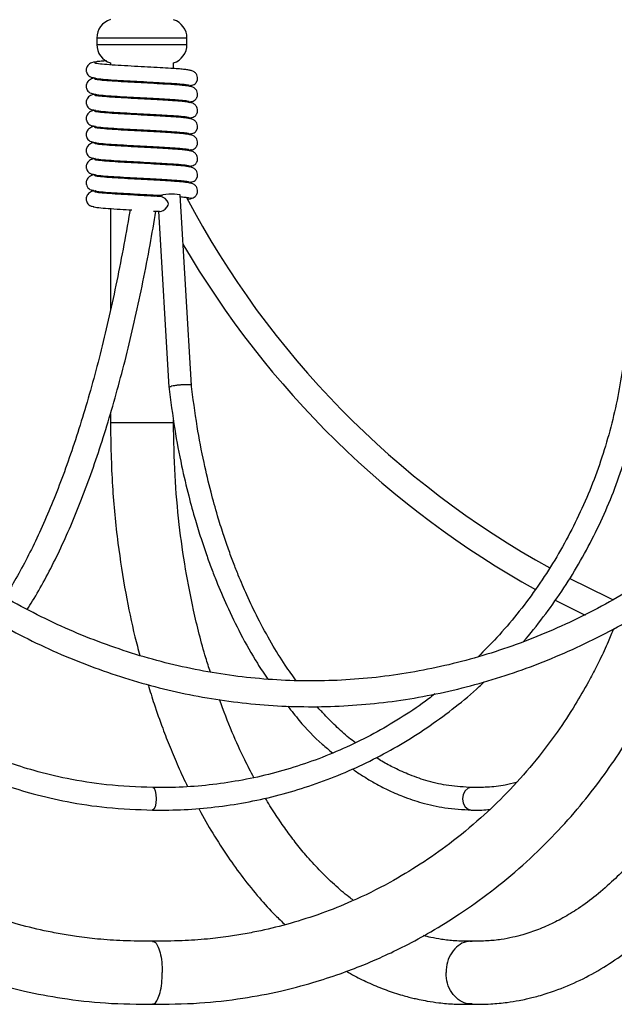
# Model space of a CAD drawing. Header units: millimetres. Extents: x 534 to 833, y 185 to 758.
# Tile 3 of 22: x 554 to 573, y 359 to 390. Entities that reach past the tile are written whole.
import ezdxf

# ---------------------------------------------------------------- set-up
doc = ezdxf.new("R2010")
doc.units = ezdxf.units.MM

msp = doc.modelspace()

# ---------------------------------------------------------------- linework, layer by layer
at = {"color": 7, "linetype": 'Continuous', "lineweight": 25}
for p, q in [((556.571, 389.246), (556.571, 389.046)), ((559.371, 389.246), (556.571, 389.246)), ((559.371, 389.046), (559.371, 389.246)), ((556.571, 389.046), (559.371, 389.046)), ((556.993, 388.473), (556.993, 388.413)), ((558.953, 388.299), (558.953, 388.474)), ((556.993, 387.952), (556.993, 387.913)), ((558.953, 387.799), (558.953, 387.838)), ((556.993, 387.452), (556.993, 387.413)), ((558.953, 387.299), (558.953, 387.338)), ((556.993, 386.952), (556.993, 386.913)), ((558.953, 386.799), (558.953, 386.838)), ((556.993, 386.452), (556.993, 386.413)), ((558.953, 386.299), (558.953, 386.338)), ((556.993, 385.952), (556.993, 385.913)), ((558.953, 385.799), (558.953, 385.838)), ((556.993, 385.452), (556.993, 385.413)), ((558.953, 385.299), (558.953, 385.338)), ((556.993, 384.952), (556.993, 384.913)), ((558.953, 384.799), (558.953, 384.838)), ((556.542, 384.507), (556.471, 384.493)), ((556.993, 384.452), (556.993, 384.413)), ((558.273, 384.38), (558.359, 384.336)), ((558.542, 384.364), (558.611, 384.36)), ((559.509, 378.461), (559.155, 384.377)), ((556.993, 383.952), (556.993, 380.784)), ((558.485, 383.867), (558.812, 378.402)), ((556.993, 377.57), (556.993, 377.302)), ((558.549, 377.302), (556.993, 377.302)), ((558.953, 377.302), (558.549, 377.302)), ((558.953, 377.302), (558.953, 377.381)), ((570.802, 371.791), (571.729, 371.325))]:
    msp.add_line(p, q, dxfattribs=at)
at = {"color": 7, "linetype": 'Continuous', "lineweight": 25, "flags": 128}
for points in [[(557.7, 384.372), (557.718, 384.386), (557.759, 384.408)], [(558.541, 383.864), (558.541, 383.864), (558.584, 383.871), (558.634, 383.894), (558.694, 383.936), (558.757, 384.003), (558.785, 384.053), (558.794, 384.098), (558.787, 384.143), (558.76, 384.195), (558.694, 384.261), (558.615, 384.307), (558.557, 384.324), (558.546, 384.325), (558.546, 384.325)], [(572.613, 371.796), (572.467, 371.863), (571.245, 372.462)], [(558.309, 365.975), (558.35, 365.949), (558.384, 365.873), (558.407, 365.759), (558.414, 365.625), (558.405, 365.491), (558.381, 365.378), (558.345, 365.302), (558.304, 365.275), (558.304, 365.275)], [(568.209, 365.975), (568.1, 365.949), (568.008, 365.873), (567.946, 365.759), (567.924, 365.625), (567.945, 365.491), (568.006, 365.378), (568.097, 365.302), (568.199, 365.276)]]:
    msp.add_lwpolyline(points, dxfattribs=at)
at = {"color": 7, "linetype": 'Continuous', "lineweight": 25}
for centre, radius, start, end in [((557.171, 389.246), 0.6, 107.1977, 180), ((558.771, 389.246), 0.6, 0, 72.2821), ((557.171, 389.046), 0.6, 180, 252.8023), ((558.771, 389.046), 0.6, 287.7179, 0), ((558.892, 382.92), 1.481, 79.7568, 107.0921), ((584.227, 397.39), 28.106, 207.7728, 241.0701), ((584.227, 397.39), 28.906, 210.2117, 240.9465)]:
    msp.add_arc(centre, radius, start, end, dxfattribs=at)
for points, knots in [([(556.528, 388.503), (556.475, 388.495), (556.398, 388.484), (556.313, 388.423), (556.261, 388.357), (556.239, 388.287), (556.241, 388.227), (556.249, 388.183), (556.271, 388.127), (556.322, 388.068), (556.393, 388.026), (556.445, 388.021), (556.471, 388.019)], [0, 0, 0, 0, 0.242482, 0.353062, 0.451958, 0.600701, 0.647599, 0.679585, 0.750761, 0.833597, 0.919595, 1, 1, 1, 1]), ([(556.872, 388.539), (556.815, 388.535), (556.675, 388.525), (556.547, 388.51), (556.497, 388.498), (556.471, 388.493)], [0, 0, 0, 0, 0.255808, 0.626816, 1, 1, 1, 1]), ([(558.866, 388.305), (558.759, 388.312), (558.538, 388.325), (558.148, 388.347), (557.73, 388.368), (557.317, 388.392), (556.943, 388.415), (556.663, 388.44), (556.508, 388.46), (556.52, 388.473), (556.524, 388.478)], [0, 0, 0, 0, 0.11546, 0.237176, 0.362594, 0.494933, 0.630616, 0.772957, 0.918445, 1, 1, 1, 1]), ([(559.466, 388.243), (559.445, 388.248), (559.404, 388.258), (559.271, 388.274), (559.095, 388.29), (558.942, 388.3), (558.866, 388.305)], [0, 0, 0, 0, 0.248699, 0.499009, 0.75107, 1, 1, 1, 1]), ([(556.528, 388.003), (556.475, 387.995), (556.398, 387.984), (556.313, 387.923), (556.261, 387.857), (556.239, 387.787), (556.241, 387.727), (556.249, 387.683), (556.271, 387.627), (556.322, 387.568), (556.393, 387.526), (556.445, 387.521), (556.471, 387.519)], [0, 0, 0, 0, 0.242482, 0.353062, 0.451958, 0.600701, 0.647599, 0.679585, 0.750761, 0.833597, 0.919595, 1, 1, 1, 1]), ([(556.459, 388.025), (556.456, 388.019), (556.446, 388.005), (556.613, 387.983), (556.904, 387.956), (557.286, 387.933), (557.704, 387.909), (558.123, 387.888), (558.512, 387.866), (558.732, 387.853), (558.838, 387.846)], [0, 0, 0, 0, 0.090856, 0.237962, 0.380574, 0.515422, 0.646023, 0.769047, 0.887822, 1, 1, 1, 1]), ([(559.471, 387.771), (559.493, 387.773), (559.536, 387.775), (559.595, 387.802), (559.64, 387.84), (559.664, 387.874), (559.678, 387.9), (559.697, 387.945), (559.706, 388.018), (559.678, 388.111), (559.617, 388.187), (559.525, 388.238), (559.458, 388.247), (559.424, 388.251)], [0, 0, 0, 0, 0.077876, 0.152938, 0.218165, 0.267523, 0.285747, 0.315702, 0.460669, 0.574652, 0.708647, 0.852965, 1, 1, 1, 1]), ([(558.866, 387.805), (558.759, 387.812), (558.538, 387.825), (558.148, 387.847), (557.73, 387.868), (557.317, 387.892), (556.943, 387.915), (556.663, 387.94), (556.508, 387.96), (556.52, 387.973), (556.524, 387.978)], [0, 0, 0, 0, 0.11546, 0.237176, 0.362594, 0.494933, 0.630616, 0.772957, 0.918445, 1, 1, 1, 1]), ([(558.838, 387.846), (558.914, 387.841), (559.066, 387.831), (559.242, 387.815), (559.375, 387.799), (559.417, 387.789), (559.438, 387.784)], [0, 0, 0, 0, 0.249552, 0.501822, 0.751924, 1, 1, 1, 1]), ([(559.466, 387.743), (559.445, 387.748), (559.404, 387.758), (559.271, 387.774), (559.095, 387.79), (558.942, 387.8), (558.866, 387.805)], [0, 0, 0, 0, 0.248699, 0.499009, 0.75107, 1, 1, 1, 1]), ([(559.471, 387.271), (559.493, 387.273), (559.536, 387.275), (559.595, 387.302), (559.64, 387.34), (559.664, 387.374), (559.678, 387.4), (559.697, 387.445), (559.706, 387.518), (559.678, 387.611), (559.617, 387.687), (559.525, 387.738), (559.458, 387.747), (559.424, 387.751)], [0, 0, 0, 0, 0.077876, 0.152938, 0.218165, 0.267523, 0.285747, 0.315702, 0.460669, 0.574652, 0.708647, 0.852965, 1, 1, 1, 1]), ([(559.435, 387.749), (559.437, 387.75), (559.482, 387.756), (559.507, 387.764), (559.498, 387.772), (559.495, 387.775)], [0, 0, 0, 0, 0.041257, 0.747154, 1, 1, 1, 1]), ([(556.528, 387.503), (556.475, 387.495), (556.398, 387.484), (556.313, 387.423), (556.261, 387.357), (556.239, 387.287), (556.241, 387.227), (556.249, 387.183), (556.271, 387.127), (556.322, 387.068), (556.393, 387.026), (556.445, 387.021), (556.471, 387.019)], [0, 0, 0, 0, 0.242482, 0.353062, 0.451958, 0.600701, 0.647599, 0.679585, 0.750761, 0.833597, 0.919595, 1, 1, 1, 1]), ([(556.459, 387.525), (556.456, 387.519), (556.446, 387.505), (556.613, 387.483), (556.904, 387.456), (557.286, 387.433), (557.704, 387.409), (558.123, 387.388), (558.512, 387.366), (558.732, 387.353), (558.838, 387.346)], [0, 0, 0, 0, 0.090856, 0.237962, 0.380574, 0.515422, 0.646023, 0.769047, 0.887822, 1, 1, 1, 1]), ([(558.866, 387.305), (558.759, 387.312), (558.538, 387.325), (558.148, 387.347), (557.73, 387.368), (557.317, 387.392), (556.943, 387.415), (556.663, 387.44), (556.508, 387.46), (556.52, 387.473), (556.524, 387.478)], [0, 0, 0, 0, 0.11546, 0.237176, 0.362594, 0.494933, 0.630616, 0.772957, 0.918445, 1, 1, 1, 1]), ([(558.838, 387.346), (558.914, 387.341), (559.066, 387.331), (559.242, 387.315), (559.375, 387.299), (559.417, 387.289), (559.438, 387.284)], [0, 0, 0, 0, 0.249552, 0.501822, 0.751924, 1, 1, 1, 1]), ([(559.466, 387.243), (559.445, 387.248), (559.404, 387.258), (559.271, 387.274), (559.095, 387.29), (558.942, 387.3), (558.866, 387.305)], [0, 0, 0, 0, 0.2486991, 0.4990094, 0.7510697, 1, 1, 1, 1]), ([(559.471, 386.771), (559.493, 386.773), (559.536, 386.775), (559.595, 386.802), (559.64, 386.84), (559.664, 386.874), (559.678, 386.9), (559.697, 386.945), (559.706, 387.018), (559.678, 387.111), (559.617, 387.187), (559.525, 387.238), (559.458, 387.247), (559.424, 387.251)], [0, 0, 0, 0, 0.077876, 0.152938, 0.218165, 0.267523, 0.285747, 0.315702, 0.460669, 0.574652, 0.708647, 0.852965, 1, 1, 1, 1]), ([(559.435, 387.249), (559.437, 387.25), (559.482, 387.256), (559.507, 387.264), (559.498, 387.272), (559.495, 387.275)], [0, 0, 0, 0, 0.041257, 0.747154, 1, 1, 1, 1]), ([(556.528, 387.003), (556.475, 386.995), (556.398, 386.984), (556.313, 386.923), (556.261, 386.857), (556.239, 386.787), (556.241, 386.727), (556.249, 386.683), (556.271, 386.627), (556.322, 386.568), (556.393, 386.526), (556.445, 386.521), (556.471, 386.519)], [0, 0, 0, 0, 0.242482, 0.353062, 0.451958, 0.600701, 0.647599, 0.679585, 0.750761, 0.833597, 0.919595, 1, 1, 1, 1]), ([(556.459, 387.025), (556.456, 387.019), (556.446, 387.005), (556.613, 386.983), (556.904, 386.956), (557.286, 386.933), (557.704, 386.909), (558.123, 386.888), (558.512, 386.866), (558.732, 386.853), (558.838, 386.846)], [0, 0, 0, 0, 0.090856, 0.237962, 0.380574, 0.515422, 0.646023, 0.769047, 0.887822, 1, 1, 1, 1]), ([(558.866, 386.805), (558.759, 386.812), (558.538, 386.825), (558.148, 386.847), (557.73, 386.868), (557.317, 386.892), (556.943, 386.915), (556.663, 386.94), (556.508, 386.96), (556.52, 386.973), (556.524, 386.978)], [0, 0, 0, 0, 0.11546, 0.237176, 0.362594, 0.494933, 0.630616, 0.772957, 0.918445, 1, 1, 1, 1]), ([(558.838, 386.846), (558.914, 386.841), (559.066, 386.831), (559.242, 386.815), (559.375, 386.799), (559.417, 386.789), (559.438, 386.784)], [0, 0, 0, 0, 0.249552, 0.501822, 0.751924, 1, 1, 1, 1]), ([(559.466, 386.743), (559.445, 386.748), (559.404, 386.758), (559.271, 386.774), (559.095, 386.79), (558.942, 386.8), (558.866, 386.805)], [0, 0, 0, 0, 0.248699, 0.499009, 0.75107, 1, 1, 1, 1]), ([(559.435, 386.749), (559.437, 386.75), (559.482, 386.756), (559.507, 386.764), (559.498, 386.772), (559.495, 386.775)], [0, 0, 0, 0, 0.041257, 0.747154, 1, 1, 1, 1]), ([(556.528, 386.503), (556.475, 386.495), (556.398, 386.484), (556.313, 386.423), (556.261, 386.357), (556.239, 386.287), (556.241, 386.227), (556.249, 386.183), (556.271, 386.127), (556.322, 386.068), (556.393, 386.026), (556.445, 386.021), (556.471, 386.019)], [0, 0, 0, 0, 0.242482, 0.353062, 0.451958, 0.600701, 0.647599, 0.679585, 0.750761, 0.833597, 0.919595, 1, 1, 1, 1]), ([(556.459, 386.525), (556.456, 386.519), (556.446, 386.505), (556.613, 386.483), (556.904, 386.456), (557.286, 386.433), (557.704, 386.409), (558.123, 386.388), (558.512, 386.366), (558.732, 386.353), (558.838, 386.346)], [0, 0, 0, 0, 0.090856, 0.237962, 0.380574, 0.515422, 0.646023, 0.769047, 0.887822, 1, 1, 1, 1]), ([(558.866, 386.305), (558.759, 386.312), (558.538, 386.325), (558.148, 386.347), (557.73, 386.368), (557.317, 386.392), (556.943, 386.415), (556.663, 386.44), (556.508, 386.46), (556.52, 386.473), (556.524, 386.478)], [0, 0, 0, 0, 0.11546, 0.237176, 0.362594, 0.494933, 0.630616, 0.772957, 0.918445, 1, 1, 1, 1]), ([(559.471, 386.271), (559.493, 386.273), (559.536, 386.275), (559.595, 386.302), (559.64, 386.34), (559.664, 386.374), (559.678, 386.4), (559.697, 386.445), (559.706, 386.518), (559.678, 386.611), (559.617, 386.687), (559.525, 386.738), (559.458, 386.747), (559.424, 386.751)], [0, 0, 0, 0, 0.077876, 0.152938, 0.218165, 0.267523, 0.285747, 0.315702, 0.460669, 0.574652, 0.708647, 0.852965, 1, 1, 1, 1]), ([(558.838, 386.346), (558.914, 386.341), (559.066, 386.331), (559.242, 386.315), (559.375, 386.299), (559.417, 386.289), (559.438, 386.284)], [0, 0, 0, 0, 0.249552, 0.501822, 0.751924, 1, 1, 1, 1]), ([(559.466, 386.243), (559.445, 386.248), (559.404, 386.258), (559.271, 386.274), (559.095, 386.29), (558.942, 386.3), (558.866, 386.305)], [0, 0, 0, 0, 0.248699, 0.499009, 0.75107, 1, 1, 1, 1]), ([(559.471, 385.771), (559.493, 385.773), (559.536, 385.775), (559.595, 385.802), (559.64, 385.84), (559.664, 385.874), (559.678, 385.9), (559.697, 385.945), (559.706, 386.018), (559.678, 386.111), (559.617, 386.187), (559.525, 386.238), (559.458, 386.247), (559.424, 386.251)], [0, 0, 0, 0, 0.0778763, 0.152938, 0.2181652, 0.2675231, 0.285747, 0.3157016, 0.4606688, 0.5746523, 0.7086473, 0.8529654, 1, 1, 1, 1]), ([(559.435, 386.249), (559.437, 386.25), (559.482, 386.256), (559.507, 386.264), (559.498, 386.272), (559.495, 386.275)], [0, 0, 0, 0, 0.041257, 0.747154, 1, 1, 1, 1]), ([(556.528, 386.003), (556.475, 385.995), (556.398, 385.984), (556.313, 385.923), (556.261, 385.857), (556.239, 385.787), (556.241, 385.727), (556.249, 385.683), (556.271, 385.627), (556.322, 385.568), (556.393, 385.526), (556.445, 385.521), (556.471, 385.519)], [0, 0, 0, 0, 0.242482, 0.353062, 0.451958, 0.600701, 0.647599, 0.679585, 0.750761, 0.833597, 0.919595, 1, 1, 1, 1]), ([(556.459, 386.025), (556.456, 386.019), (556.446, 386.005), (556.613, 385.983), (556.904, 385.956), (557.286, 385.933), (557.704, 385.909), (558.123, 385.888), (558.512, 385.866), (558.732, 385.853), (558.838, 385.846)], [0, 0, 0, 0, 0.090856, 0.237962, 0.380574, 0.515422, 0.646023, 0.769047, 0.887822, 1, 1, 1, 1]), ([(558.866, 385.805), (558.759, 385.812), (558.538, 385.825), (558.148, 385.847), (557.73, 385.868), (557.317, 385.892), (556.943, 385.915), (556.663, 385.94), (556.508, 385.96), (556.52, 385.973), (556.524, 385.978)], [0, 0, 0, 0, 0.11546, 0.237176, 0.362594, 0.494933, 0.630616, 0.772957, 0.918445, 1, 1, 1, 1]), ([(558.838, 385.846), (558.914, 385.841), (559.066, 385.831), (559.242, 385.815), (559.375, 385.799), (559.417, 385.789), (559.438, 385.784)], [0, 0, 0, 0, 0.249552, 0.501822, 0.751924, 1, 1, 1, 1]), ([(559.466, 385.743), (559.445, 385.748), (559.404, 385.758), (559.271, 385.774), (559.095, 385.79), (558.942, 385.8), (558.866, 385.805)], [0, 0, 0, 0, 0.2486991, 0.4990094, 0.7510697, 1, 1, 1, 1]), ([(559.471, 385.271), (559.493, 385.273), (559.536, 385.275), (559.595, 385.302), (559.64, 385.34), (559.664, 385.374), (559.678, 385.4), (559.697, 385.445), (559.706, 385.518), (559.678, 385.611), (559.617, 385.687), (559.525, 385.738), (559.458, 385.747), (559.424, 385.751)], [0, 0, 0, 0, 0.077876, 0.152938, 0.218165, 0.267523, 0.285747, 0.315702, 0.460669, 0.574652, 0.708647, 0.852965, 1, 1, 1, 1]), ([(559.435, 385.749), (559.437, 385.75), (559.482, 385.756), (559.507, 385.764), (559.498, 385.772), (559.495, 385.775)], [0, 0, 0, 0, 0.0412569, 0.7471535, 1, 1, 1, 1]), ([(556.528, 385.503), (556.475, 385.495), (556.398, 385.484), (556.313, 385.423), (556.261, 385.357), (556.239, 385.287), (556.241, 385.227), (556.249, 385.183), (556.271, 385.127), (556.322, 385.068), (556.393, 385.026), (556.445, 385.021), (556.471, 385.019)], [0, 0, 0, 0, 0.242482, 0.353062, 0.451958, 0.600701, 0.647599, 0.679585, 0.750761, 0.833597, 0.919595, 1, 1, 1, 1]), ([(556.459, 385.525), (556.456, 385.519), (556.446, 385.505), (556.613, 385.483), (556.904, 385.456), (557.286, 385.433), (557.704, 385.409), (558.123, 385.388), (558.512, 385.366), (558.732, 385.353), (558.838, 385.346)], [0, 0, 0, 0, 0.090856, 0.237962, 0.380574, 0.515422, 0.646023, 0.769047, 0.887822, 1, 1, 1, 1]), ([(558.866, 385.305), (558.759, 385.312), (558.538, 385.325), (558.148, 385.347), (557.73, 385.368), (557.317, 385.392), (556.943, 385.415), (556.663, 385.44), (556.508, 385.46), (556.52, 385.473), (556.524, 385.478)], [0, 0, 0, 0, 0.11546, 0.237176, 0.362594, 0.494933, 0.630616, 0.772957, 0.918445, 1, 1, 1, 1]), ([(558.838, 385.346), (558.914, 385.341), (559.066, 385.331), (559.242, 385.315), (559.375, 385.299), (559.417, 385.289), (559.438, 385.284)], [0, 0, 0, 0, 0.249552, 0.501822, 0.751924, 1, 1, 1, 1]), ([(559.466, 385.243), (559.445, 385.248), (559.404, 385.258), (559.271, 385.274), (559.095, 385.29), (558.942, 385.3), (558.866, 385.305)], [0, 0, 0, 0, 0.248699, 0.499009, 0.75107, 1, 1, 1, 1]), ([(559.471, 384.771), (559.493, 384.773), (559.536, 384.775), (559.595, 384.802), (559.64, 384.84), (559.664, 384.874), (559.678, 384.9), (559.697, 384.945), (559.706, 385.018), (559.678, 385.111), (559.617, 385.187), (559.525, 385.238), (559.458, 385.247), (559.424, 385.251)], [0, 0, 0, 0, 0.0778763, 0.152938, 0.2181652, 0.2675231, 0.285747, 0.3157016, 0.4606688, 0.5746523, 0.7086473, 0.8529654, 1, 1, 1, 1]), ([(559.435, 385.249), (559.437, 385.25), (559.482, 385.256), (559.507, 385.264), (559.498, 385.272), (559.495, 385.275)], [0, 0, 0, 0, 0.041257, 0.747154, 1, 1, 1, 1]), ([(556.528, 385.003), (556.475, 384.995), (556.398, 384.984), (556.313, 384.923), (556.261, 384.857), (556.239, 384.787), (556.241, 384.727), (556.249, 384.683), (556.271, 384.627), (556.322, 384.568), (556.393, 384.526), (556.445, 384.521), (556.471, 384.519)], [0, 0, 0, 0, 0.242482, 0.353062, 0.451958, 0.600701, 0.647599, 0.679585, 0.750761, 0.833597, 0.919595, 1, 1, 1, 1]), ([(556.459, 385.025), (556.456, 385.019), (556.446, 385.005), (556.613, 384.983), (556.904, 384.956), (557.286, 384.933), (557.704, 384.909), (558.123, 384.888), (558.512, 384.866), (558.732, 384.853), (558.838, 384.846)], [0, 0, 0, 0, 0.090856, 0.237962, 0.380574, 0.515422, 0.646023, 0.769047, 0.887822, 1, 1, 1, 1]), ([(558.866, 384.805), (558.759, 384.812), (558.538, 384.825), (558.148, 384.847), (557.73, 384.868), (557.317, 384.892), (556.943, 384.915), (556.663, 384.94), (556.508, 384.96), (556.52, 384.973), (556.524, 384.978)], [0, 0, 0, 0, 0.11546, 0.237176, 0.362594, 0.494933, 0.630616, 0.772957, 0.918445, 1, 1, 1, 1]), ([(558.838, 384.846), (558.914, 384.841), (559.066, 384.831), (559.242, 384.815), (559.375, 384.799), (559.417, 384.789), (559.438, 384.784)], [0, 0, 0, 0, 0.249552, 0.501822, 0.751924, 1, 1, 1, 1]), ([(559.466, 384.743), (559.445, 384.748), (559.404, 384.758), (559.271, 384.774), (559.095, 384.79), (558.942, 384.8), (558.866, 384.805)], [0, 0, 0, 0, 0.248699, 0.499009, 0.75107, 1, 1, 1, 1]), ([(559.471, 384.271), (559.493, 384.273), (559.536, 384.275), (559.595, 384.302), (559.64, 384.34), (559.664, 384.374), (559.678, 384.4), (559.697, 384.445), (559.706, 384.518), (559.678, 384.611), (559.617, 384.687), (559.525, 384.738), (559.458, 384.747), (559.424, 384.751)], [0, 0, 0, 0, 0.077876, 0.152938, 0.218165, 0.267523, 0.285747, 0.315702, 0.460669, 0.574652, 0.708647, 0.852965, 1, 1, 1, 1]), ([(559.435, 384.749), (559.437, 384.75), (559.482, 384.756), (559.507, 384.764), (559.498, 384.772), (559.495, 384.775)], [0, 0, 0, 0, 0.041257, 0.747154, 1, 1, 1, 1]), ([(556.528, 384.503), (556.475, 384.495), (556.398, 384.484), (556.313, 384.423), (556.261, 384.357), (556.239, 384.287), (556.241, 384.227), (556.249, 384.183), (556.271, 384.127), (556.322, 384.068), (556.393, 384.026), (556.445, 384.021), (556.471, 384.019)], [0, 0, 0, 0, 0.242482, 0.353062, 0.451958, 0.600701, 0.647599, 0.679585, 0.750761, 0.833597, 0.919595, 1, 1, 1, 1]), ([(556.459, 384.525), (556.456, 384.519), (556.446, 384.505), (556.613, 384.483), (556.904, 384.456), (557.286, 384.433), (557.705, 384.409), (558.12, 384.388), (558.406, 384.372), (558.532, 384.365), (558.542, 384.364)], [0, 0, 0, 0, 0.1011, 0.264794, 0.423486, 0.573539, 0.718867, 0.855762, 0.98793, 1, 1, 1, 1]), ([(558.548, 384.325), (558.544, 384.325), (558.424, 384.332), (558.145, 384.347), (557.731, 384.368), (557.317, 384.392), (556.943, 384.415), (556.663, 384.44), (556.508, 384.46), (556.52, 384.473), (556.524, 384.478)], [0, 0, 0, 0, 0.004801, 0.141744, 0.282853, 0.431747, 0.584405, 0.744553, 0.908243, 1, 1, 1, 1]), ([(559.159, 384.322), (559.185, 384.319), (559.273, 384.312), (559.374, 384.299), (559.417, 384.289), (559.438, 384.284)], [0, 0, 0, 0, 0.179234, 0.591286, 1, 1, 1, 1]), ([(583.214, 384.155), (583.163, 384.035), (582.943, 383.524), (582.524, 382.642), (581.94, 381.525), (581.313, 380.444), (580.646, 379.401), (579.939, 378.398), (579.196, 377.438), (578.416, 376.523), (577.603, 375.654), (576.757, 374.834), (575.881, 374.065), (574.977, 373.348), (574.046, 372.685), (573.092, 372.078), (572.114, 371.527), (571.117, 371.033), (570.103, 370.599), (569.072, 370.225), (568.029, 369.912), (566.974, 369.661), (565.911, 369.472), (564.842, 369.345), (563.769, 369.282), (562.695, 369.281), (561.622, 369.344), (560.552, 369.47), (559.488, 369.658), (558.433, 369.909), (557.389, 370.222), (556.358, 370.596), (555.342, 371.03), (554.344, 371.523), (553.366, 372.074), (552.41, 372.682), (551.478, 373.345), (550.573, 374.062), (549.697, 374.832), (548.85, 375.652), (548.036, 376.521), (547.256, 377.437), (546.512, 378.397), (545.806, 379.4), (545.138, 380.444), (544.511, 381.525), (543.927, 382.643), (543.541, 383.45), (543.354, 383.885), (543.335, 383.929)], [0, 0, 0, 0, 0.006719, 0.028692, 0.050667, 0.072642, 0.094619, 0.116597, 0.138578, 0.160561, 0.182547, 0.204537, 0.226531, 0.24853, 0.270534, 0.292545, 0.314562, 0.336587, 0.358619, 0.380658, 0.402704, 0.424757, 0.446817, 0.468881, 0.49095, 0.513022, 0.535094, 0.557167, 0.579237, 0.601304, 0.623366, 0.645422, 0.667473, 0.689516, 0.711553, 0.733583, 0.755605, 0.777622, 0.799632, 0.821636, 0.843636, 0.865631, 0.887623, 0.909611, 0.931597, 0.95358, 0.975561, 0.997541, 1, 1, 1, 1]), ([(556.459, 384.025), (556.456, 384.019), (556.447, 384.005), (556.613, 383.983), (556.905, 383.956), (557.27, 383.934), (557.54, 383.919), (557.663, 383.912)], [0, 0, 0, 0, 0.144299, 0.377938, 0.604437, 0.818607, 1, 1, 1, 1]), ([(559.395, 384.244), (559.411, 384.246), (559.472, 384.254), (559.507, 384.264), (559.498, 384.272), (559.495, 384.275)], [0, 0, 0, 0, 0.217292, 0.793579, 1, 1, 1, 1]), ([(557.602, 383.915), (557.591, 383.844), (557.514, 383.38), (557.362, 382.545), (557.139, 381.425), (556.9, 380.344), (556.645, 379.3), (556.376, 378.298), (556.093, 377.339), (555.797, 376.426), (555.489, 375.56), (555.17, 374.744), (554.84, 373.981), (554.5, 373.27), (554.152, 372.618), (553.888, 372.159), (553.738, 371.937), (553.708, 371.893)], [0, 0, 0, 0, 0.013648, 0.088414, 0.16316, 0.237875, 0.312553, 0.387189, 0.461776, 0.536307, 0.610772, 0.685163, 0.759469, 0.83368, 0.907785, 0.981778, 1, 1, 1, 1]), ([(554.407, 371.503), (554.464, 371.59), (554.652, 371.876), (554.958, 372.42), (555.325, 373.13), (555.678, 373.896), (556.02, 374.711), (556.347, 375.576), (556.662, 376.487), (556.961, 377.443), (557.246, 378.442), (557.516, 379.482), (557.77, 380.56), (558.007, 381.675), (558.221, 382.778), (558.347, 383.522), (558.406, 383.872)], [0, 0, 0, 0, 0.033304, 0.10881, 0.184229, 0.259548, 0.334767, 0.409894, 0.484938, 0.559908, 0.634815, 0.709666, 0.78447, 0.859232, 0.93396, 1, 1, 1, 1]), ([(558.332, 383.876), (558.394, 383.873), (558.467, 383.869), (558.531, 383.865), (558.541, 383.864)], [0, 0, 0, 0, 0.84226, 1, 1, 1, 1]), ([(542.638, 383.525), (542.646, 383.507), (542.826, 383.091), (543.207, 382.296), (543.799, 381.158), (544.438, 380.056), (545.116, 378.992), (545.835, 377.968), (546.591, 376.987), (547.384, 376.05), (548.212, 375.161), (549.073, 374.319), (549.964, 373.529), (550.885, 372.791), (551.833, 372.106), (552.806, 371.477), (553.802, 370.905), (554.818, 370.391), (555.852, 369.936), (556.903, 369.542), (557.967, 369.208), (559.043, 368.936), (560.128, 368.726), (561.219, 368.579), (562.315, 368.495), (563.412, 368.474), (564.51, 368.517), (565.604, 368.622), (566.693, 368.791), (567.774, 369.021), (568.846, 369.314), (569.905, 369.668), (570.949, 370.083), (571.977, 370.558), (572.986, 371.091), (573.973, 371.682), (574.937, 372.329), (575.876, 373.031), (576.786, 373.786), (577.667, 374.593), (578.517, 375.45), (579.333, 376.355), (580.114, 377.306), (580.858, 378.301), (581.563, 379.337), (582.227, 380.415), (582.791, 381.411), (583.114, 382.063), (583.247, 382.33)], [0, 0, 0, 0, 0.001024, 0.023418, 0.045814, 0.068209, 0.090603, 0.112994, 0.135384, 0.157771, 0.180155, 0.202535, 0.224911, 0.247282, 0.269648, 0.292007, 0.314361, 0.336707, 0.359047, 0.38138, 0.403706, 0.426026, 0.448341, 0.47065, 0.492956, 0.51526, 0.537562, 0.559864, 0.582167, 0.604473, 0.626781, 0.649094, 0.671413, 0.693737, 0.716068, 0.738405, 0.760748, 0.783098, 0.805454, 0.827816, 0.850183, 0.872554, 0.89493, 0.91731, 0.939692, 0.962078, 0.984465, 1, 1, 1, 1]), ([(573.039, 380.815), (573.033, 380.645), (573.016, 380.148), (572.942, 379.327), (572.798, 378.357), (572.594, 377.4), (572.332, 376.458), (572.014, 375.536), (571.639, 374.637), (571.21, 373.766), (570.729, 372.926), (570.198, 372.119), (569.618, 371.352), (569.023, 370.652), (568.601, 370.232), (568.405, 370.036)], [0, 0, 0, 0, 0.042033, 0.122716, 0.203409, 0.284103, 0.364798, 0.445496, 0.526196, 0.606901, 0.68761, 0.768325, 0.849046, 0.929775, 1, 1, 1, 1]), ([(569.811, 370.504), (569.811, 370.505), (570.033, 370.746), (570.435, 371.266), (571.012, 372.066), (571.534, 372.908), (572.006, 373.781), (572.425, 374.685), (572.788, 375.613), (573.095, 376.565), (573.345, 377.534), (573.536, 378.518), (573.667, 379.513), (573.723, 380.275), (573.736, 380.703), (573.738, 380.797)], [0, 0, 0, 0, 0.000112, 0.088709, 0.177316, 0.26593, 0.354552, 0.443181, 0.531816, 0.620457, 0.709103, 0.797754, 0.886408, 0.975064, 1, 1, 1, 1]), ([(558.309, 365.975), (557.83, 365.993), (556.938, 366.027), (555.709, 366.226), (554.687, 366.471), (553.857, 366.733), (553.183, 366.986), (552.63, 367.223), (552.136, 367.459), (551.631, 367.722), (551.059, 368.052), (550.438, 368.451), (549.815, 368.901), (549.192, 369.401), (548.577, 369.953), (547.961, 370.574), (547.369, 371.244), (546.815, 371.953), (546.4, 372.554), (546.113, 373.006), (545.937, 373.3), (545.775, 373.582), (545.599, 373.904), (545.384, 374.323), (545.124, 374.876), (544.832, 375.572), (544.529, 376.417), (544.232, 377.417), (544.084, 378.146), (544.006, 378.534)], [0, 0, 0, 0, 0.071169, 0.132725, 0.184667, 0.226994, 0.261536, 0.29106, 0.315708, 0.342298, 0.374814, 0.412678, 0.450519, 0.487033, 0.529095, 0.570743, 0.613779, 0.658207, 0.700356, 0.71861, 0.734967, 0.749429, 0.765139, 0.787477, 0.816534, 0.85231, 0.894807, 0.944023, 1, 1, 1, 1]), ([(543.317, 378.408), (543.4, 378), (543.553, 377.245), (543.854, 376.229), (544.145, 375.41), (544.403, 374.78), (544.672, 374.184), (545.001, 373.526), (545.534, 372.585), (546.274, 371.482), (547.243, 370.297), (548.234, 369.299), (549.196, 368.485), (550.057, 367.859), (550.877, 367.341), (551.541, 366.975), (552.076, 366.71), (552.526, 366.504), (553.073, 366.277), (553.771, 366.022), (554.646, 365.757), (555.701, 365.515), (556.94, 365.324), (557.83, 365.292), (558.304, 365.275)], [0, 0, 0, 0, 0.0563638, 0.1042611, 0.1436527, 0.1745364, 0.1969113, 0.2327895, 0.27486, 0.3448748, 0.4148422, 0.4855606, 0.5394164, 0.5899022, 0.6340004, 0.6751075, 0.6962439, 0.7178612, 0.7447624, 0.7797133, 0.8227121, 0.8737598, 0.9328557, 1, 1, 1, 1]), ([(558.808, 378.431), (558.865, 377.985), (558.97, 377.15), (559.187, 376.018), (559.406, 375.081), (559.612, 374.33), (559.798, 373.726), (559.966, 373.225), (560.126, 372.787), (560.333, 372.255), (560.625, 371.569), (561.046, 370.71), (561.472, 369.942), (561.771, 369.501), (561.881, 369.339)], [0, 0, 0, 0, 0.128521, 0.240074, 0.334598, 0.412079, 0.473022, 0.526081, 0.574359, 0.617855, 0.705186, 0.811881, 0.931011, 1, 1, 1, 1]), ([(558.816, 378.401), (558.816, 378.404), (558.814, 378.412), (558.844, 378.423), (558.87, 378.43), (558.876, 378.431), (558.877, 378.431)], [0, 0, 0, 0, 0.333614, 0.860327, 0.974826, 1, 1, 1, 1]), ([(559.507, 378.462), (559.508, 378.463), (559.513, 378.468), (559.485, 378.476), (559.423, 378.482), (559.328, 378.483), (559.215, 378.478), (559.096, 378.467), (558.984, 378.453), (558.916, 378.44), (558.885, 378.433), (558.878, 378.432), (558.877, 378.431)], [0, 0, 0, 0, 0.017194, 0.152611, 0.2879, 0.423069, 0.558183, 0.693329, 0.828717, 0.964102, 0.99353, 1, 1, 1, 1]), ([(562.762, 369.292), (562.648, 369.45), (562.383, 369.817), (561.983, 370.465), (561.584, 371.194), (561.243, 371.907), (560.996, 372.485), (560.808, 372.96), (560.651, 373.388), (560.485, 373.876), (560.302, 374.463), (560.099, 375.196), (559.882, 376.117), (559.665, 377.237), (559.56, 378.066), (559.504, 378.51)], [0, 0, 0, 0, 0.0690345, 0.1597366, 0.2570709, 0.3418236, 0.4110668, 0.4522404, 0.498107, 0.5486684, 0.6060796, 0.6793142, 0.7693656, 0.8762417, 1, 1, 1, 1]), ([(540.768, 377.302), (540.781, 376.76), (540.806, 375.735), (540.993, 374.296), (541.24, 373.045), (541.522, 371.983), (541.807, 371.104), (542.055, 370.442), (542.251, 369.966), (542.397, 369.633), (542.509, 369.387), (542.602, 369.191), (542.69, 369.011), (542.797, 368.797), (543.003, 368.399), (543.34, 367.795), (543.838, 366.995), (544.435, 366.145), (545.126, 365.276), (545.918, 364.401), (546.814, 363.541), (547.771, 362.748), (548.729, 362.063), (549.619, 361.51), (550.419, 361.074), (551.124, 360.734), (551.797, 360.445), (552.52, 360.171), (553.372, 359.895), (554.378, 359.631), (555.549, 359.41), (556.895, 359.253), (557.853, 359.249), (558.359, 359.247)], [0, 0, 0, 0, 0.0565606, 0.1070653, 0.1515093, 0.1898879, 0.2222004, 0.2484458, 0.2641474, 0.2764345, 0.2866718, 0.2926449, 0.2993214, 0.3077325, 0.3178785, 0.3466331, 0.3807854, 0.417521, 0.4568403, 0.4987458, 0.5432383, 0.5895604, 0.6321436, 0.669862, 0.7027121, 0.7306922, 0.7547349, 0.782203, 0.8146745, 0.852175, 0.8954139, 0.9447153, 1, 1, 1, 1]), ([(558.32, 361.206), (558.008, 361.205), (557.433, 361.203), (556.64, 361.26), (555.988, 361.338), (555.435, 361.427), (554.796, 361.553), (553.998, 361.752), (553.058, 362.054), (552.096, 362.439), (551.193, 362.875), (550.367, 363.346), (549.612, 363.837), (548.864, 364.386), (548.081, 365.041), (547.275, 365.817), (546.481, 366.705), (545.776, 367.628), (545.211, 368.485), (544.848, 369.11), (544.626, 369.525), (544.476, 369.819), (544.298, 370.184), (544.07, 370.69), (543.819, 371.309), (543.563, 372.03), (543.318, 372.839), (543.088, 373.774), (542.896, 374.837), (542.756, 376.027), (542.737, 376.864), (542.728, 377.302)], [0, 0, 0, 0, 0.038476, 0.071152, 0.098119, 0.119548, 0.140326, 0.178492, 0.220855, 0.261718, 0.305493, 0.343532, 0.377709, 0.415012, 0.456105, 0.500989, 0.549666, 0.598795, 0.63963, 0.671706, 0.684459, 0.695403, 0.710701, 0.732504, 0.760815, 0.789379, 0.822462, 0.860066, 0.902191, 0.948836, 1, 1, 1, 1]), ([(556.993, 377.302), (557.006, 376.644), (557.03, 375.389), (557.206, 373.617), (557.45, 372.059), (557.687, 370.897), (557.856, 370.27), (557.908, 370.077)], [0, 0, 0, 0, 0.265207, 0.506099, 0.722604, 0.91468, 1, 1, 1, 1]), ([(560.098, 369.561), (560.049, 369.707), (559.845, 370.322), (559.586, 371.39), (559.312, 372.777), (559.116, 374.174), (558.98, 375.696), (558.962, 376.755), (558.953, 377.302)], [0, 0, 0, 0, 0.062396, 0.263707, 0.429162, 0.60702, 0.797298, 1, 1, 1, 1]), ([(568.151, 359.247), (568.367, 359.245), (568.753, 359.242), (569.263, 359.293), (569.631, 359.352), (569.887, 359.404), (570.088, 359.451), (570.293, 359.505), (570.528, 359.575), (570.962, 359.721), (571.564, 359.974), (572.302, 360.377), (573.014, 360.859), (573.679, 361.402), (574.275, 361.974), (574.808, 362.558), (575.296, 363.159), (575.779, 363.828), (576.232, 364.535), (576.649, 365.265), (577.004, 365.961), (577.304, 366.607), (577.562, 367.215), (577.813, 367.861), (578.081, 368.621), (578.375, 369.566), (578.651, 370.617), (578.896, 371.752), (579.104, 372.949), (579.27, 374.282), (579.373, 375.462), (579.387, 376.197), (579.392, 376.441)], [0, 0, 0, 0, 0.036884, 0.065782, 0.086609, 0.099364, 0.109179, 0.120918, 0.134579, 0.149773, 0.19622, 0.240949, 0.284415, 0.329935, 0.370422, 0.405301, 0.443102, 0.478807, 0.51788, 0.554731, 0.587694, 0.616783, 0.643197, 0.668564, 0.70056, 0.739176, 0.784406, 0.825348, 0.870512, 0.919893, 0.973483, 1, 1, 1, 1]), ([(577.283, 374.254), (577.248, 373.951), (577.172, 373.28), (577.004, 372.294), (576.789, 371.26), (576.544, 370.296), (576.281, 369.422), (576.036, 368.71), (575.806, 368.104), (575.577, 367.552), (575.321, 366.986), (575.025, 366.388), (574.674, 365.751), (574.286, 365.123), (573.865, 364.518), (573.444, 363.981), (573.002, 363.481), (572.529, 363.009), (572.009, 362.562), (571.482, 362.183), (570.984, 361.886), (570.513, 361.655), (570.115, 361.5), (569.771, 361.393), (569.466, 361.315), (569.102, 361.248), (568.678, 361.202), (568.373, 361.205), (568.21, 361.206)], [0, 0, 0, 0, 0.040286, 0.08947, 0.134259, 0.184069, 0.227031, 0.263153, 0.292444, 0.321937, 0.352332, 0.386984, 0.425879, 0.468495, 0.508727, 0.551519, 0.589307, 0.631495, 0.68012, 0.727571, 0.767876, 0.80673, 0.846338, 0.86708, 0.892789, 0.9235, 0.959203, 1, 1, 1, 1]), ([(558.244, 359.247), (558.75, 359.249), (559.707, 359.253), (561.053, 359.41), (562.225, 359.631), (563.231, 359.895), (564.083, 360.171), (564.805, 360.445), (565.478, 360.734), (566.183, 361.074), (566.983, 361.51), (567.874, 362.063), (568.831, 362.748), (569.789, 363.541), (570.684, 364.401), (571.476, 365.276), (572.167, 366.145), (572.764, 366.995), (573.263, 367.795), (573.626, 368.447), (573.868, 368.918), (574.003, 369.196), (574.106, 369.415), (574.211, 369.645), (574.351, 369.966), (574.548, 370.442), (574.794, 371.104), (575.038, 371.838), (575.167, 372.345), (575.22, 372.553)], [0, 0, 0, 0, 0.066399, 0.125611, 0.177543, 0.222582, 0.261582, 0.294572, 0.323448, 0.357053, 0.396507, 0.441808, 0.492952, 0.548586, 0.602024, 0.652353, 0.699577, 0.743698, 0.784716, 0.819251, 0.838403, 0.851767, 0.85837, 0.869027, 0.883784, 0.902642, 0.934164, 0.972972, 1, 1, 1, 1]), ([(572.611, 370.904), (572.557, 370.769), (572.426, 370.443), (572.222, 370.011), (572.014, 369.598), (571.766, 369.131), (571.391, 368.485), (570.827, 367.628), (570.121, 366.705), (569.328, 365.817), (568.463, 364.986), (567.566, 364.246), (566.618, 363.581), (565.607, 362.975), (564.582, 362.469), (563.545, 362.054), (562.605, 361.752), (561.806, 361.553), (561.167, 361.427), (560.614, 361.338), (559.962, 361.26), (559.17, 361.203), (558.594, 361.205), (558.283, 361.206)], [0, 0, 0, 0, 0.023108, 0.055658, 0.07574, 0.096717, 0.139854, 0.194769, 0.260836, 0.326297, 0.386657, 0.45493, 0.515245, 0.575671, 0.648043, 0.702995, 0.759966, 0.81129, 0.839233, 0.86805, 0.904315, 0.948257, 1, 1, 1, 1]), ([(558.164, 369.169), (558.224, 368.969), (558.364, 368.507), (558.595, 367.862), (558.846, 367.216), (559.101, 366.61), (559.29, 366.212), (559.388, 366.005)], [0, 0, 0, 0, 0.178415, 0.412431, 0.597963, 0.791152, 1, 1, 1, 1]), ([(558.3, 365.275), (558.469, 365.274), (558.957, 365.27), (559.763, 365.312), (560.714, 365.422), (561.655, 365.595), (562.585, 365.83), (563.498, 366.126), (564.392, 366.481), (565.263, 366.895), (566.107, 367.366), (566.923, 367.891), (567.701, 368.472), (568.261, 368.93), (568.547, 369.207), (568.6, 369.258)], [0, 0, 0, 0, 0.045289, 0.130331, 0.215382, 0.300435, 0.385489, 0.470548, 0.555611, 0.64068, 0.725757, 0.810841, 0.895933, 0.981034, 1, 1, 1, 1]), ([(567.064, 368.881), (566.998, 368.828), (566.684, 368.577), (566.087, 368.18), (565.278, 367.695), (564.437, 367.27), (563.573, 366.901), (562.688, 366.592), (561.786, 366.343), (560.871, 366.156), (559.946, 366.032), (559.092, 365.972), (558.547, 365.974), (558.313, 365.975)], [0, 0, 0, 0, 0.026771, 0.126505, 0.226252, 0.32601, 0.42578, 0.525562, 0.625353, 0.725154, 0.824963, 0.924778, 1, 1, 1, 1]), ([(561.447, 366.284), (561.352, 366.464), (561.116, 366.913), (560.752, 367.714), (560.508, 368.361), (560.378, 368.703)], [0, 0, 0, 0, 0.2402053, 0.59817, 1, 1, 1, 1]), ([(562.501, 368.502), (562.618, 368.351), (562.954, 367.916), (563.422, 367.434), (563.782, 367.137), (563.891, 367.048)], [0, 0, 0, 0, 0.27042, 0.779569, 1, 1, 1, 1]), ([(564.597, 367.362), (564.53, 367.414), (564.323, 367.575), (564.003, 367.867), (563.675, 368.192), (563.487, 368.402), (563.412, 368.485)], [0, 0, 0, 0, 0.162375, 0.505856, 0.803641, 1, 1, 1, 1]), ([(568.211, 365.975), (567.973, 365.988), (567.52, 366.012), (566.88, 366.156), (566.316, 366.345), (565.838, 366.562), (565.492, 366.746), (565.307, 366.863), (565.249, 366.9)], [0, 0, 0, 0, 0.2378367, 0.452103, 0.6428085, 0.80643, 0.9396191, 1, 1, 1, 1]), ([(564.512, 366.55), (564.538, 366.531), (564.665, 366.438), (564.901, 366.287), (565.232, 366.09), (565.619, 365.89), (566.099, 365.68), (566.694, 365.48), (567.409, 365.318), (567.926, 365.29), (568.203, 365.275)], [0, 0, 0, 0, 0.022709, 0.110213, 0.200748, 0.30197, 0.43203, 0.591721, 0.781049, 1, 1, 1, 1]), ([(569.584, 366.127), (569.473, 366.1), (569.176, 366.026), (568.719, 365.975), (568.375, 365.975), (568.218, 365.975)], [0, 0, 0, 0, 0.245482, 0.655299, 1, 1, 1, 1]), ([(564.54, 362.47), (564.493, 362.505), (564.291, 362.651), (563.933, 362.963), (563.488, 363.394), (563.085, 363.841), (562.743, 364.26), (562.435, 364.671), (562.136, 365.11), (561.923, 365.438), (561.815, 365.627), (561.806, 365.644)], [0, 0, 0, 0, 0.047636, 0.201893, 0.368892, 0.515239, 0.63813, 0.747163, 0.863574, 0.988131, 1, 1, 1, 1]), ([(559.737, 365.321), (559.741, 365.313), (559.877, 365.046), (560.177, 364.537), (560.628, 363.828), (561.112, 363.159), (561.6, 362.56), (562.038, 362.071), (562.314, 361.812), (562.417, 361.715)], [0, 0, 0, 0, 0.0053105, 0.1840219, 0.3735046, 0.5466619, 0.729977, 0.899124, 1, 1, 1, 1]), ([(568.196, 365.276), (568.305, 365.273), (568.495, 365.268), (568.684, 365.286), (568.765, 365.294)], [0, 0, 0, 0, 0.574765, 1, 1, 1, 1]), ([(558.3, 361.193), (558.313, 361.196), (558.361, 361.208), (558.44, 361.113), (558.524, 360.919), (558.582, 360.64), (558.602, 360.399), (558.604, 360.26), (558.604, 360.23), (558.604, 360.226)], [0, 0, 0, 0, 0.086116, 0.300105, 0.514102, 0.72817, 0.942236, 0.990682, 1, 1, 1, 1]), ([(568.198, 361.206), (568.026, 361.205), (567.715, 361.202), (567.297, 361.251), (566.975, 361.309), (566.792, 361.355), (566.717, 361.374)], [0, 0, 0, 0, 0.343221, 0.624611, 0.844971, 1, 1, 1, 1]), ([(568.221, 361.192), (568.18, 361.196), (568.051, 361.209), (567.839, 361.113), (567.621, 360.919), (567.469, 360.64), (567.417, 360.399), (567.411, 360.26), (567.411, 360.23), (567.411, 360.226)], [0, 0, 0, 0, 0.095703, 0.307447, 0.519199, 0.731021, 0.942842, 0.990779, 1, 1, 1, 1]), ([(558.303, 359.259), (558.315, 359.255), (558.362, 359.244), (558.44, 359.339), (558.524, 359.533), (558.582, 359.811), (558.602, 360.052), (558.604, 360.191), (558.604, 360.221), (558.604, 360.226)], [0, 0, 0, 0, 0.080507, 0.295813, 0.511126, 0.726503, 0.941878, 0.990625, 1, 1, 1, 1]), ([(564.324, 360.269), (564.406, 360.221), (564.642, 360.083), (565.051, 359.888), (565.549, 359.683), (565.954, 359.55), (566.246, 359.47), (566.419, 359.428), (566.61, 359.385), (566.865, 359.336), (567.228, 359.283), (567.705, 359.241), (568.061, 359.245), (568.257, 359.247)], [0, 0, 0, 0, 0.065932, 0.191578, 0.322295, 0.451963, 0.500872, 0.542963, 0.581655, 0.643403, 0.733774, 0.852764, 1, 1, 1, 1]), ([(568.219, 359.259), (568.179, 359.255), (568.051, 359.242), (567.839, 359.338), (567.621, 359.533), (567.469, 359.811), (567.417, 360.052), (567.411, 360.191), (567.411, 360.221), (567.411, 360.226)], [0, 0, 0, 0, 0.094505, 0.306533, 0.518568, 0.730666, 0.942763, 0.990767, 1, 1, 1, 1])]:
    msp.add_open_spline(points, degree=3, knots=knots, dxfattribs=at)

doc.saveas('drawing.dxf')
